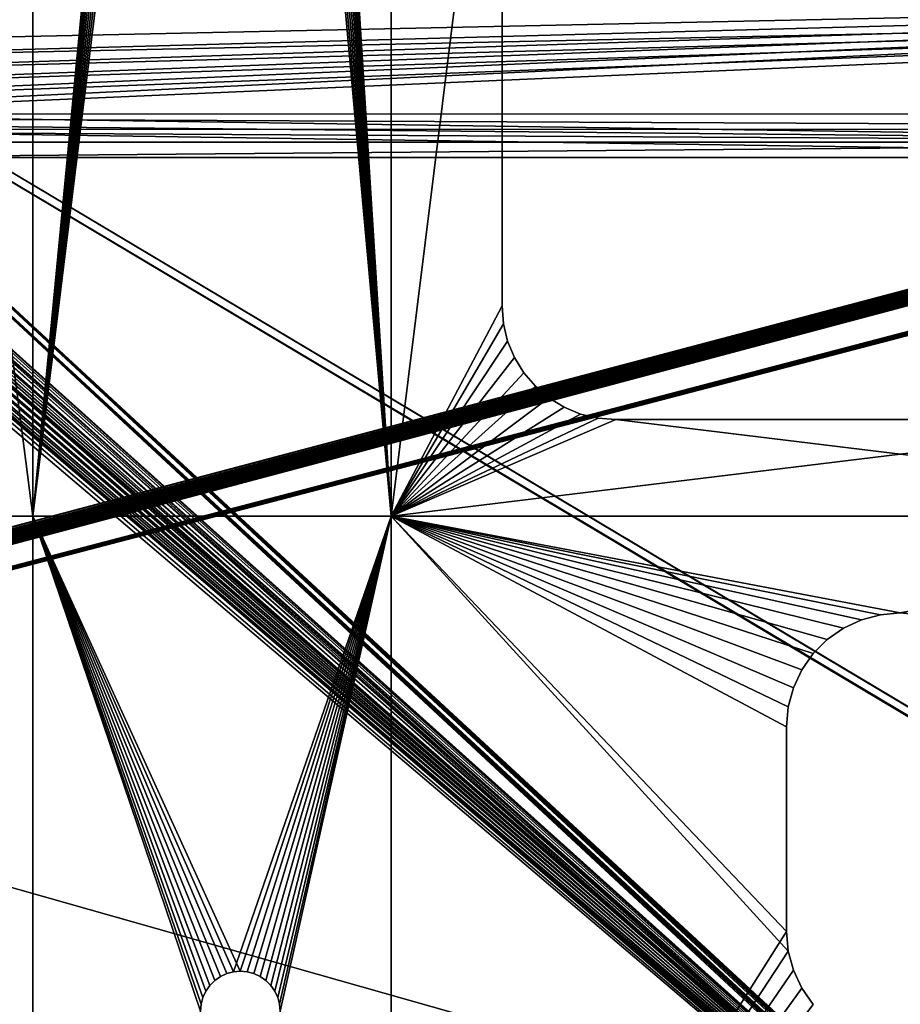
# Model space of a CAD drawing. Extents: x 4 to 899, y 7 to 454.
# Tile 59 of 256: x 227 to 266, y 46 to 89. Entities that reach past the tile are written whole.
import ezdxf

# ---------------------------------------------------------------- set-up
doc = ezdxf.new("R2010")
doc.units = 0

msp = doc.modelspace()

# ---------------------------------------------------------------- linework, layer by layer
for points in [[(6.475002, 9.661072, 439.718628), (897.474976, 453.190216, 162.570862), (6.475001, 453.190216, 162.570862)], [(897.474976, 9.661072, 439.718628), (897.474976, 453.190216, 162.570862), (6.475002, 9.661072, 439.718628)], [(5.474985, 7.859525, 434.948486), (415.661499, 116.39431, 367.128418), (5.474985, 260.570923, 277.036865)], [(5.474985, 260.565613, 277.028381), (415.786499, 116.616386, 366.977844), (5.474985, 7.854226, 434.940002)], [(217.224991, 67.008553, 0.897724), (217.224991, 149.983551, 0.897724), (227.846436, 67.008553, 0.897724)], [(227.846436, 67.008553, 0.897724), (217.224991, 149.983551, 0.897724), (227.846436, 149.983551, 0.897724)], [(227.846436, 67.008553, 1.697724), (227.846436, 149.983551, 1.697724), (217.224991, 149.983551, 1.697724)], [(227.846436, 67.008553, 1.697724), (217.224991, 149.983551, 1.697724), (217.224991, 67.008553, 1.697724)], [(227.846436, 149.983551, 0.897724), (235.32341, 144.660019, 0.897724), (227.846436, 67.008553, 0.897724)], [(235.452332, 144.383545, 1.697724), (227.846436, 149.983551, 1.697724), (227.846436, 67.008553, 1.697724)], [(238.483429, 144.383545, 0.897724), (243.592896, 149.983551, 0.897724), (243.592896, 67.008553, 0.897724)], [(243.592896, 149.983551, 1.697724), (238.691299, 144.954666, 1.697724), (243.592896, 67.008553, 1.697724)], [(243.592896, 67.008553, 0.897724), (243.592896, 149.983551, 0.897724), (248.46788, 106.25856, 0.897724)], [(243.592896, 67.008553, 1.697724), (248.46788, 106.25856, 1.697724), (243.592896, 149.983551, 1.697724)], [(227.846436, 67.008553, 0.897724), (235.32341, 144.660019, 0.897724), (235.452332, 144.383545, 0.897724)], [(243.592896, 67.008553, 1.697724), (238.612335, 144.660019, 1.697724), (238.483429, 144.383545, 1.697724)], [(243.592896, 67.008553, 1.697724), (238.691299, 144.954666, 1.697724), (238.612335, 144.660019, 1.697724)], [(227.846436, 67.008553, 0.897724), (235.452332, 144.383545, 0.897724), (235.627304, 144.133667, 0.897724)], [(235.452332, 144.383545, 1.697724), (227.846436, 67.008553, 1.697724), (235.627304, 144.133667, 1.697724)], [(243.592896, 67.008553, 0.897724), (238.308456, 144.133667, 0.897724), (238.483429, 144.383545, 0.897724)], [(238.483429, 144.383545, 1.697724), (238.308456, 144.133667, 1.697724), (243.592896, 67.008553, 1.697724)], [(235.627304, 144.133667, 0.897724), (235.843002, 143.917984, 0.897724), (227.846436, 67.008553, 0.897724)], [(235.627304, 144.133667, 1.697724), (227.846436, 67.008553, 1.697724), (235.843002, 143.917984, 1.697724)], [(235.843002, 143.917984, 0.897724), (236.09288, 143.743011, 0.897724), (227.846436, 67.008553, 0.897724)], [(227.846436, 67.008553, 1.697724), (236.09288, 143.743011, 1.697724), (235.843002, 143.917984, 1.697724)], [(227.846436, 67.008553, 0.897724), (236.09288, 143.743011, 0.897724), (236.369339, 143.61409, 0.897724)], [(227.846436, 67.008553, 1.697724), (236.369339, 143.61409, 1.697724), (236.09288, 143.743011, 1.697724)], [(243.592896, 67.008553, 0.897724), (237.566406, 143.61409, 0.897724), (237.84288, 143.743011, 0.897724)], [(237.84288, 143.743011, 1.697724), (237.566406, 143.61409, 1.697724), (243.592896, 67.008553, 1.697724)], [(237.84288, 143.743011, 0.897724), (238.092758, 143.917984, 0.897724), (243.592896, 67.008553, 0.897724)], [(243.592896, 67.008553, 1.697724), (238.092758, 143.917984, 1.697724), (237.84288, 143.743011, 1.697724)], [(243.592896, 67.008553, 0.897724), (238.092758, 143.917984, 0.897724), (238.308456, 144.133667, 0.897724)], [(243.592896, 67.008553, 1.697724), (238.308456, 144.133667, 1.697724), (238.092758, 143.917984, 1.697724)], [(227.846436, 67.008553, 0.897724), (236.369339, 143.61409, 0.897724), (236.664001, 143.535141, 0.897724)], [(236.664001, 143.535141, 1.697724), (236.369339, 143.61409, 1.697724), (227.846436, 67.008553, 1.697724)], [(243.592896, 67.008553, 0.897724), (227.846436, 67.008553, 0.897724), (236.664001, 143.535141, 0.897724)], [(243.592896, 67.008553, 1.697724), (237.271774, 143.535141, 1.697724), (227.846436, 67.008553, 1.697724)], [(227.846436, 67.008553, 1.697724), (237.271774, 143.535141, 1.697724), (236.96788, 143.50856, 1.697724)], [(227.846436, 67.008553, 1.697724), (236.96788, 143.50856, 1.697724), (236.664001, 143.535141, 1.697724)], [(243.592896, 67.008553, 0.897724), (236.664001, 143.535141, 0.897724), (236.96788, 143.50856, 0.897724)], [(236.96788, 143.50856, 0.897724), (237.271774, 143.535141, 0.897724), (243.592896, 67.008553, 0.897724)], [(243.592896, 67.008553, 0.897724), (237.271774, 143.535141, 0.897724), (237.566406, 143.61409, 0.897724)], [(243.592896, 67.008553, 1.697724), (237.566406, 143.61409, 1.697724), (237.271774, 143.535141, 1.697724)], [(5.474985, 7.854226, 434.940002), (415.786499, 116.616386, 366.977844), (415.743378, 116.579803, 367.000702)], [(5.474985, 7.854226, 434.940002), (415.743378, 116.579803, 367.000702), (5.490184, 7.706968, 435.032013)], [(415.743378, 116.579803, 367.000702), (5.535305, 7.564184, 435.121246), (5.490184, 7.706968, 435.032013)], [(415.743378, 116.579803, 367.000702), (5.608976, 7.430207, 435.204956), (5.535305, 7.564184, 435.121246)], [(5.708933, 7.30912, 435.280609), (5.608976, 7.430207, 435.204956), (415.743378, 116.579803, 367.000702)], [(415.743378, 116.579803, 367.000702), (5.832195, 7.204588, 435.345947), (5.708933, 7.30912, 435.280609)], [(415.743378, 116.579803, 367.000702), (5.974978, 7.119794, 435.398926), (5.832195, 7.204588, 435.345947)], [(6.13296, 7.05733, 435.437958), (5.974978, 7.119794, 435.398926), (415.743378, 116.579803, 367.000702)], [(415.743378, 116.579803, 367.000702), (6.301343, 7.019065, 435.461853), (6.13296, 7.05733, 435.437958)], [(415.743378, 116.579803, 367.000702), (6.475002, 7.006176, 435.46991), (6.301343, 7.019065, 435.461853)], [(415.708374, 116.537422, 367.027191), (6.475002, 7.006176, 435.46991), (415.743378, 116.579803, 367.000702)], [(415.708374, 116.537422, 367.027191), (415.682587, 116.490532, 367.056488), (6.475002, 7.006176, 435.46991)], [(6.475002, 7.006176, 435.46991), (415.682587, 116.490532, 367.056488), (415.666809, 116.440559, 367.087738)], [(5.474985, 7.859525, 434.948486), (415.666809, 116.342773, 367.160614), (415.661499, 116.39431, 367.128418)], [(5.490184, 7.712267, 435.040497), (415.666809, 116.342773, 367.160614), (5.474985, 7.859525, 434.948486)], [(5.490184, 7.712267, 435.040497), (5.535305, 7.569483, 435.12973), (415.666809, 116.342773, 367.160614)], [(415.666809, 116.342773, 367.160614), (5.535305, 7.569483, 435.12973), (5.608976, 7.435506, 435.21344)], [(415.666809, 116.342773, 367.160614), (5.608976, 7.435506, 435.21344), (5.708933, 7.31442, 435.289093)], [(5.708933, 7.31442, 435.289093), (5.832195, 7.209887, 435.354431), (415.666809, 116.342773, 367.160614)], [(415.666809, 116.342773, 367.160614), (5.832195, 7.209887, 435.354431), (5.974978, 7.125093, 435.40741)], [(415.666809, 116.342773, 367.160614), (5.974978, 7.125093, 435.40741), (6.13296, 7.062629, 435.446442)], [(6.301343, 7.024365, 435.470337), (415.666809, 116.342773, 367.160614), (6.13296, 7.062629, 435.446442)], [(6.301343, 7.024365, 435.470337), (415.682587, 116.292793, 367.191864), (415.666809, 116.342773, 367.160614)], [(6.475002, 7.011475, 435.478394), (415.682587, 116.292793, 367.191864), (6.301343, 7.024365, 435.470337)], [(6.475002, 7.006176, 435.46991), (415.666809, 116.440559, 367.087738), (415.661499, 116.389015, 367.119934)], [(415.661499, 116.389015, 367.119934), (415.666809, 116.337479, 367.15213), (6.475002, 7.006176, 435.46991)], [(6.475002, 7.006176, 435.46991), (415.666809, 116.337479, 367.15213), (415.682587, 116.287498, 367.18338)], [(6.475002, 7.011475, 435.478394), (415.708374, 116.245903, 367.221161), (415.682587, 116.292793, 367.191864)], [(6.475002, 7.006176, 435.46991), (415.682587, 116.287498, 367.18338), (415.708374, 116.240608, 367.212677)], [(415.743378, 116.203529, 367.24762), (415.708374, 116.245903, 367.221161), (6.475002, 7.011475, 435.478394)], [(415.708374, 116.240608, 367.212677), (415.743378, 116.198227, 367.239136), (6.475002, 7.006176, 435.46991)], [(6.475002, 7.011475, 435.478394), (415.786499, 116.166939, 367.270508), (415.743378, 116.203529, 367.24762)], [(6.475002, 7.006176, 435.46991), (415.743378, 116.198227, 367.239136), (415.786499, 116.161636, 367.262024)], [(6.475002, 7.011475, 435.478394), (415.836487, 116.137268, 367.289032), (415.786499, 116.166939, 367.270508)], [(6.475002, 7.006176, 435.46991), (415.786499, 116.161636, 367.262024), (417.682587, 114.845818, 368.084229)], [(417.743378, 114.761841, 368.148499), (415.836487, 116.137268, 367.289032), (6.475002, 7.011475, 435.478394)], [(417.682587, 114.845818, 368.084229), (417.708374, 114.798927, 368.113525), (6.475002, 7.006176, 435.46991)], [(6.475002, 7.006176, 435.46991), (417.708374, 114.798927, 368.113525), (417.743378, 114.756538, 368.140015)], [(417.786499, 114.725258, 368.171356), (417.743378, 114.761841, 368.148499), (6.475002, 7.011475, 435.478394)], [(6.475002, 7.006176, 435.46991), (417.743378, 114.756538, 368.140015), (423.928986, 7.006176, 435.46991)], [(6.475002, 7.011475, 435.478394), (417.836487, 114.695587, 368.189911), (417.786499, 114.725258, 368.171356)], [(6.475002, 7.011475, 435.478394), (417.891785, 114.673714, 368.203552), (417.836487, 114.695587, 368.189911)], [(418.131195, 114.673714, 368.203552), (6.475002, 7.011475, 435.478394), (423.928986, 7.011475, 435.478394)], [(418.131195, 114.673714, 368.203552), (418.072266, 114.660332, 368.211914), (6.475002, 7.011475, 435.478394)], [(417.950714, 114.660332, 368.211914), (417.891785, 114.673714, 368.203552), (6.475002, 7.011475, 435.478394)], [(6.475002, 7.011475, 435.478394), (418.072266, 114.660332, 368.211914), (418.011505, 114.655815, 368.214752)], [(6.475002, 7.011475, 435.478394), (418.011505, 114.655815, 368.214752), (417.950714, 114.660332, 368.211914)], [(6.475002, 7.011475, 435.478394), (5.474985, 113.546455, 368.907959), (380.81134, 7.011475, 435.478394)], [(5.474985, 113.546455, 368.907959), (380.81134, 113.546455, 368.907959), (380.81134, 7.011475, 435.478394)], [(243.592896, 67.008553, 0.897724), (248.46788, 106.25856, 0.897724), (248.46788, 76.258553, 0.897724)], [(243.592896, 67.008553, 1.697724), (248.46788, 76.258553, 1.697724), (248.46788, 106.25856, 1.697724)], [(248.46788, 106.25856, 1.697724), (248.46788, 76.258553, 1.697724), (248.46788, 106.25856, 0.897724)], [(248.46788, 106.25856, 0.897724), (248.46788, 76.258553, 1.697724), (248.46788, 76.258553, 0.897724)], [(208.974991, 92.851379, 341.779633), (283.153595, 23.809301, 384.921936), (283.224976, 23.851696, 384.895447)], [(283.224976, 23.851696, 384.895447), (283.303986, 23.882933, 384.875916), (208.974991, 92.851379, 341.779633)], [(208.974991, 92.851379, 341.779633), (283.303986, 23.882933, 384.875916), (283.388153, 23.902063, 384.863953)], [(208.974991, 92.851379, 341.779633), (283.388153, 23.902063, 384.863953), (283.474976, 23.908504, 384.859955)], [(208.974991, 92.851379, 341.779633), (216.315567, 83.883163, 347.383606), (283.153595, 23.809301, 384.921936)], [(283.474976, 23.908504, 384.859955), (324.474976, 23.908504, 384.859955), (208.974991, 92.851379, 341.779633)], [(208.974991, 92.851379, 341.779633), (324.474976, 23.908504, 384.859955), (324.561829, 23.902063, 384.863953)], [(208.974991, 92.851379, 341.779633), (324.561829, 23.902063, 384.863953), (694.974976, 92.851379, 341.779633)], [(283.388153, 23.478128, 384.185516), (283.303986, 23.458998, 384.197479), (208.974991, 92.427452, 341.101196)], [(694.974976, 92.427452, 341.101196), (324.724976, 23.427761, 384.21698), (208.974991, 92.427452, 341.101196)], [(208.974991, 92.427452, 341.101196), (324.724976, 23.427761, 384.21698), (324.645996, 23.458998, 384.197479)], [(208.974991, 92.427452, 341.101196), (324.645996, 23.458998, 384.197479), (324.561829, 23.478128, 384.185516)], [(324.561829, 23.478128, 384.185516), (324.474976, 23.48457, 384.181488), (208.974991, 92.427452, 341.101196)], [(208.974991, 92.427452, 341.101196), (324.474976, 23.48457, 384.181488), (283.474976, 23.48457, 384.181488)], [(208.974991, 92.427452, 341.101196), (283.474976, 23.48457, 384.181488), (283.388153, 23.478128, 384.185516)], [(283.303986, 23.458998, 384.197479), (283.224976, 23.427761, 384.21698), (208.974991, 92.427452, 341.101196)], [(208.974991, 92.427452, 341.101196), (283.224976, 23.427761, 384.21698), (283.153595, 23.385366, 384.243469)], [(208.974991, 92.427452, 341.101196), (283.153595, 23.385366, 384.243469), (216.315567, 83.459236, 346.70517)], [(208.974991, 87.70089, 330.140381), (208.974991, 90.191505, 334.12619), (324.974976, 90.191505, 334.12619)], [(324.974976, 90.191505, 334.12619), (209.073486, 87.037704, 329.079071), (208.974991, 87.70089, 330.140381)], [(324.974976, 90.191505, 334.12619), (209.366531, 86.390854, 328.043915), (209.073486, 87.037704, 329.079071)], [(209.846924, 85.77626, 327.060333), (209.366531, 86.390854, 328.043915), (324.974976, 90.191505, 334.12619)], [(210.502853, 85.209061, 326.152618), (209.846924, 85.77626, 327.060333), (324.974976, 90.191505, 334.12619)], [(210.502853, 85.209061, 326.152618), (324.974976, 90.191505, 334.12619), (211.31813, 84.703209, 325.343109)], [(324.974976, 90.191505, 334.12619), (324.974976, 84.680351, 325.306488), (211.31813, 84.703209, 325.343109)], [(324.974976, 89.513069, 334.55014), (208.974991, 89.513069, 334.55014), (208.974991, 87.022446, 330.564301)], [(208.974991, 87.022446, 330.564301), (209.073486, 86.359261, 329.502991), (324.974976, 89.513069, 334.55014)], [(324.974976, 89.513069, 334.55014), (209.073486, 86.359261, 329.502991), (209.366531, 85.712418, 328.467804)], [(324.974976, 89.513069, 334.55014), (209.366531, 85.712418, 328.467804), (209.846924, 85.097824, 327.484283)], [(210.502853, 84.530617, 326.576569), (324.974976, 89.513069, 334.55014), (209.846924, 85.097824, 327.484283)], [(324.974976, 84.001907, 325.730438), (324.974976, 89.513069, 334.55014), (210.502853, 84.530617, 326.576569)], [(210.502853, 84.530617, 326.576569), (211.31813, 84.024773, 325.767029), (324.974976, 84.001907, 325.730438)], [(211.31813, 84.703209, 325.343109), (324.974976, 84.680351, 325.306488), (295.974976, 83.461533, 323.355988)], [(211.31813, 84.703209, 325.343109), (295.974976, 83.461533, 323.355988), (212.272705, 84.271179, 324.651672)], [(324.974976, 84.001907, 325.730438), (211.31813, 84.024773, 325.767029), (295.974976, 82.783096, 323.779938)], [(211.31813, 84.024773, 325.767029), (216.974991, 82.783096, 323.779938), (295.974976, 82.783096, 323.779938)], [(212.272705, 84.271179, 324.651672), (295.974976, 83.461533, 323.355988), (213.343063, 83.923592, 324.095459)], [(216.974991, 83.461533, 323.355988), (213.343063, 83.923592, 324.095459), (295.974976, 83.461533, 323.355988)], [(283.153595, 23.809301, 384.921936), (216.315567, 83.883163, 347.383606), (216.49054, 83.671265, 347.516022)], [(283.153595, 23.809301, 384.921936), (216.49054, 83.671265, 347.516022), (216.619446, 83.436806, 347.662537)], [(216.315567, 83.459236, 346.70517), (283.153595, 23.385366, 384.243469), (216.49054, 83.24733, 346.837585)], [(283.153595, 23.385366, 384.243469), (216.619446, 83.012871, 346.98407), (216.49054, 83.24733, 346.837585)], [(216.619446, 83.436806, 347.662537), (216.69841, 83.186928, 347.818665), (283.153595, 23.809301, 384.921936)], [(283.153595, 23.809301, 384.921936), (216.69841, 83.186928, 347.818665), (216.724991, 82.929214, 347.979675)], [(216.974991, 83.461533, 323.355988), (295.974976, 83.461533, 323.355988), (216.974991, 82.783096, 323.779938)], [(216.974991, 82.783096, 323.779938), (295.974976, 83.461533, 323.355988), (295.974976, 82.783096, 323.779938)], [(283.153595, 23.385366, 384.243469), (216.69841, 82.762993, 347.140228), (216.619446, 83.012871, 346.98407)], [(283.153595, 23.809301, 384.921936), (216.724991, 82.929214, 347.979675), (216.69841, 82.671516, 348.140747)], [(216.724991, 82.50528, 347.30127), (216.69841, 82.762993, 347.140228), (283.153595, 23.385366, 384.243469)], [(283.153595, 23.809301, 384.921936), (216.619446, 82.421631, 348.296875), (216.49054, 82.18718, 348.44339)], [(216.69841, 82.671516, 348.140747), (216.619446, 82.421631, 348.296875), (283.153595, 23.809301, 384.921936)], [(283.153595, 23.385366, 384.243469), (216.619446, 81.997696, 347.618439), (216.69841, 82.247574, 347.46228)], [(283.153595, 23.385366, 384.243469), (216.69841, 82.247574, 347.46228), (216.724991, 82.50528, 347.30127)], [(216.099869, 81.792343, 348.690094), (283.041962, 23.696493, 384.992401), (216.315567, 81.975266, 348.575806)], [(283.153595, 23.809301, 384.921936), (216.49054, 82.18718, 348.44339), (216.315567, 81.975266, 348.575806)], [(216.315567, 81.975266, 348.575806), (283.041962, 23.696493, 384.992401), (283.091949, 23.757038, 384.954559)], [(216.315567, 81.975266, 348.575806), (283.091949, 23.757038, 384.954559), (283.153595, 23.809301, 384.921936)], [(216.49054, 81.763245, 347.764923), (216.619446, 81.997696, 347.618439), (283.153595, 23.385366, 384.243469)], [(283.005157, 23.629505, 385.034271), (214.974991, 81.445137, 348.907043), (208.974991, 22.212408, 385.919769)], [(283.041962, 23.696493, 384.992401), (215.278885, 81.467682, 348.892944), (214.974991, 81.445137, 348.907043)], [(283.005157, 23.629505, 385.034271), (283.041962, 23.696493, 384.992401), (214.974991, 81.445137, 348.907043)], [(283.041962, 23.696493, 384.992401), (215.573517, 81.534637, 348.851135), (215.278885, 81.467682, 348.892944)], [(215.849976, 81.643967, 348.782806), (215.573517, 81.534637, 348.851135), (283.041962, 23.696493, 384.992401)], [(216.099869, 81.792343, 348.690094), (215.849976, 81.643967, 348.782806), (283.041962, 23.696493, 384.992401)], [(216.099869, 81.368408, 348.011658), (216.315567, 81.551331, 347.897339), (283.153595, 23.385366, 384.243469)], [(283.153595, 23.385366, 384.243469), (216.315567, 81.551331, 347.897339), (216.49054, 81.763245, 347.764923)], [(208.974991, 21.788473, 385.241333), (214.974991, 81.021202, 348.228638), (283.005157, 23.20557, 384.355835)], [(214.974991, 81.021202, 348.228638), (215.278885, 81.043747, 348.214539), (283.005157, 23.20557, 384.355835)], [(283.005157, 23.20557, 384.355835), (215.278885, 81.043747, 348.214539), (215.573517, 81.110703, 348.172699)], [(283.153595, 23.385366, 384.243469), (215.573517, 81.110703, 348.172699), (215.849976, 81.220032, 348.10437)], [(283.005157, 23.20557, 384.355835), (215.573517, 81.110703, 348.172699), (283.041962, 23.272558, 384.313965)], [(283.041962, 23.272558, 384.313965), (215.573517, 81.110703, 348.172699), (283.091949, 23.333103, 384.276154)], [(283.091949, 23.333103, 384.276154), (215.573517, 81.110703, 348.172699), (283.153595, 23.385366, 384.243469)], [(283.153595, 23.385366, 384.243469), (215.849976, 81.220032, 348.10437), (216.099869, 81.368408, 348.011658)], [(248.529434, 75.476379, 0.897724), (243.592896, 67.008553, 0.897724), (248.46788, 76.258553, 0.897724)], [(248.529434, 75.476379, 1.697724), (248.46788, 76.258553, 1.697724), (243.592896, 67.008553, 1.697724)], [(248.46788, 76.258553, 0.897724), (248.46788, 76.258553, 1.697724), (248.529434, 75.476379, 0.897724)], [(248.529434, 75.476379, 0.897724), (248.46788, 76.258553, 1.697724), (248.529434, 75.476379, 1.697724)], [(248.529434, 75.476379, 0.897724), (248.712601, 74.71347, 0.897724), (243.592896, 67.008553, 0.897724)], [(243.592896, 67.008553, 1.697724), (248.712601, 74.71347, 1.697724), (248.529434, 75.476379, 1.697724)], [(248.529434, 75.476379, 0.897724), (248.529434, 75.476379, 1.697724), (248.712601, 74.71347, 0.897724)], [(248.712601, 74.71347, 0.897724), (248.529434, 75.476379, 1.697724), (248.712601, 74.71347, 1.697724)], [(248.712601, 74.71347, 0.897724), (249.012848, 73.988602, 0.897724), (243.592896, 67.008553, 0.897724)], [(243.592896, 67.008553, 1.697724), (249.012848, 73.988602, 1.697724), (248.712601, 74.71347, 1.697724)], [(248.712601, 74.71347, 0.897724), (248.712601, 74.71347, 1.697724), (249.012848, 73.988602, 0.897724)], [(249.012848, 73.988602, 0.897724), (248.712601, 74.71347, 1.697724), (249.012848, 73.988602, 1.697724)], [(243.592896, 67.008553, 0.897724), (249.012848, 73.988602, 0.897724), (249.422806, 73.319633, 0.897724)], [(249.422806, 73.319633, 1.697724), (249.012848, 73.988602, 1.697724), (243.592896, 67.008553, 1.697724)], [(249.012848, 73.988602, 0.897724), (249.012848, 73.988602, 1.697724), (249.422806, 73.319633, 0.897724)], [(249.422806, 73.319633, 0.897724), (249.012848, 73.988602, 1.697724), (249.422806, 73.319633, 1.697724)], [(243.592896, 67.008553, 0.897724), (249.422806, 73.319633, 0.897724), (249.932343, 72.723022, 0.897724)], [(243.592896, 67.008553, 1.697724), (249.932343, 72.723022, 1.697724), (249.422806, 73.319633, 1.697724)], [(249.422806, 73.319633, 0.897724), (249.422806, 73.319633, 1.697724), (249.932343, 72.723022, 0.897724)], [(249.932343, 72.723022, 0.897724), (249.422806, 73.319633, 1.697724), (249.932343, 72.723022, 1.697724)], [(249.932343, 72.723022, 0.897724), (250.528961, 72.21347, 0.897724), (243.592896, 67.008553, 0.897724)], [(243.592896, 67.008553, 1.697724), (250.528961, 72.21347, 1.697724), (249.932343, 72.723022, 1.697724)], [(249.932343, 72.723022, 0.897724), (249.932343, 72.723022, 1.697724), (250.528961, 72.21347, 0.897724)], [(250.528961, 72.21347, 0.897724), (249.932343, 72.723022, 1.697724), (250.528961, 72.21347, 1.697724)], [(243.592896, 67.008553, 0.897724), (250.528961, 72.21347, 0.897724), (251.197937, 71.80352, 0.897724)], [(251.197937, 71.80352, 1.697724), (250.528961, 72.21347, 1.697724), (243.592896, 67.008553, 1.697724)], [(250.528961, 72.21347, 0.897724), (250.528961, 72.21347, 1.697724), (251.197937, 71.80352, 0.897724)], [(251.197937, 71.80352, 0.897724), (250.528961, 72.21347, 1.697724), (251.197937, 71.80352, 1.697724)], [(243.592896, 67.008553, 0.897724), (251.197937, 71.80352, 0.897724), (251.922806, 71.503273, 0.897724)], [(243.592896, 67.008553, 1.697724), (251.922806, 71.503273, 1.697724), (251.197937, 71.80352, 1.697724)], [(251.922806, 71.503273, 0.897724), (252.685715, 71.320114, 0.897724), (243.592896, 67.008553, 0.897724)], [(243.592896, 67.008553, 1.697724), (252.685715, 71.320114, 1.697724), (251.922806, 71.503273, 1.697724)], [(251.197937, 71.80352, 0.897724), (251.197937, 71.80352, 1.697724), (251.922806, 71.503273, 0.897724)], [(251.922806, 71.503273, 0.897724), (251.197937, 71.80352, 1.697724), (251.922806, 71.503273, 1.697724)], [(251.922806, 71.503273, 0.897724), (251.922806, 71.503273, 1.697724), (252.685715, 71.320114, 0.897724)], [(252.685715, 71.320114, 0.897724), (251.922806, 71.503273, 1.697724), (252.685715, 71.320114, 1.697724)], [(243.592896, 67.008553, 0.897724), (252.685715, 71.320114, 0.897724), (253.46788, 71.258553, 0.897724)], [(253.46788, 71.258553, 1.697724), (252.685715, 71.320114, 1.697724), (243.592896, 67.008553, 1.697724)], [(243.592896, 67.008553, 0.897724), (253.46788, 71.258553, 0.897724), (288.342865, 67.008553, 0.897724)], [(253.46788, 71.258553, 1.697724), (243.592896, 67.008553, 1.697724), (278.467865, 71.258553, 1.697724)], [(278.467865, 71.258553, 1.697724), (243.592896, 67.008553, 1.697724), (288.342865, 67.008553, 1.697724)], [(252.685715, 71.320114, 0.897724), (252.685715, 71.320114, 1.697724), (253.46788, 71.258553, 0.897724)], [(253.46788, 71.258553, 0.897724), (252.685715, 71.320114, 1.697724), (253.46788, 71.258553, 1.697724)], [(288.342865, 67.008553, 0.897724), (253.46788, 71.258553, 0.897724), (278.467865, 71.258553, 0.897724)], [(253.46788, 71.258553, 1.697724), (278.467865, 71.258553, 1.697724), (253.46788, 71.258553, 0.897724)], [(253.46788, 71.258553, 0.897724), (278.467865, 71.258553, 1.697724), (278.467865, 71.258553, 0.897724)], [(217.224991, 21.258554, 0.897724), (217.224991, 67.008553, 0.897724), (227.846436, 21.258554, 0.897724)], [(227.846436, 21.258554, 0.897724), (217.224991, 67.008553, 0.897724), (227.846436, 67.008553, 0.897724)], [(227.846436, 21.258554, 1.697724), (227.846436, 67.008553, 1.697724), (217.224991, 67.008553, 1.697724)], [(217.224991, 67.008553, 1.697724), (217.224991, 21.258554, 1.697724), (227.846436, 21.258554, 1.697724)], [(235.32341, 45.85709, 0.897724), (235.244461, 45.562439, 0.897724), (227.846436, 67.008553, 0.897724)], [(227.846436, 67.008553, 0.897724), (235.244461, 45.562439, 0.897724), (235.21788, 45.258556, 0.897724)], [(227.846436, 67.008553, 0.897724), (235.21788, 45.258556, 0.897724), (227.846436, 21.258554, 0.897724)], [(235.843002, 46.599133, 0.897724), (235.627304, 46.38343, 0.897724), (227.846436, 67.008553, 0.897724)], [(227.846436, 67.008553, 0.897724), (235.627304, 46.38343, 0.897724), (235.452332, 46.133553, 0.897724)], [(227.846436, 67.008553, 0.897724), (235.452332, 46.133553, 0.897724), (235.32341, 45.85709, 0.897724)], [(236.96788, 47.008553, 0.897724), (236.664001, 46.981968, 0.897724), (227.846436, 67.008553, 0.897724)], [(236.664001, 46.981968, 0.897724), (236.369339, 46.903015, 0.897724), (227.846436, 67.008553, 0.897724)], [(227.846436, 67.008553, 0.897724), (236.369339, 46.903015, 0.897724), (236.09288, 46.774101, 0.897724)], [(227.846436, 67.008553, 0.897724), (236.09288, 46.774101, 0.897724), (235.843002, 46.599133, 0.897724)], [(236.96788, 47.008553, 0.897724), (227.846436, 67.008553, 0.897724), (243.592896, 67.008553, 0.897724)], [(235.32341, 45.85709, 1.697724), (235.452332, 46.133553, 1.697724), (227.846436, 67.008553, 1.697724)], [(227.846436, 21.258554, 1.697724), (235.21788, 45.258556, 1.697724), (227.846436, 67.008553, 1.697724)], [(227.846436, 67.008553, 1.697724), (235.21788, 45.258556, 1.697724), (235.244461, 45.562439, 1.697724)], [(227.846436, 67.008553, 1.697724), (235.244461, 45.562439, 1.697724), (235.32341, 45.85709, 1.697724)], [(235.452332, 46.133553, 1.697724), (235.627304, 46.38343, 1.697724), (227.846436, 67.008553, 1.697724)], [(227.846436, 67.008553, 1.697724), (235.627304, 46.38343, 1.697724), (235.843002, 46.599133, 1.697724)], [(227.846436, 67.008553, 1.697724), (235.843002, 46.599133, 1.697724), (236.09288, 46.774101, 1.697724)], [(236.09288, 46.774101, 1.697724), (236.369339, 46.903015, 1.697724), (227.846436, 67.008553, 1.697724)], [(227.846436, 67.008553, 1.697724), (236.369339, 46.903015, 1.697724), (236.664001, 46.981968, 1.697724)], [(227.846436, 67.008553, 1.697724), (236.664001, 46.981968, 1.697724), (243.592896, 67.008553, 1.697724)], [(243.592896, 67.008553, 1.697724), (236.664001, 46.981968, 1.697724), (236.96788, 47.008553, 1.697724)], [(243.592896, 67.008553, 0.897724), (237.271774, 46.981968, 0.897724), (236.96788, 47.008553, 0.897724)], [(243.592896, 67.008553, 1.697724), (236.96788, 47.008553, 1.697724), (237.271774, 46.981968, 1.697724)], [(243.592896, 67.008553, 0.897724), (237.566406, 46.903015, 0.897724), (237.271774, 46.981968, 0.897724)], [(237.271774, 46.981968, 1.697724), (237.566406, 46.903015, 1.697724), (243.592896, 67.008553, 1.697724)], [(237.84288, 46.774101, 0.897724), (237.566406, 46.903015, 0.897724), (243.592896, 67.008553, 0.897724)], [(243.592896, 67.008553, 1.697724), (237.566406, 46.903015, 1.697724), (237.84288, 46.774101, 1.697724)], [(243.592896, 67.008553, 0.897724), (238.092758, 46.599133, 0.897724), (237.84288, 46.774101, 0.897724)], [(243.592896, 67.008553, 1.697724), (237.84288, 46.774101, 1.697724), (238.092758, 46.599133, 1.697724)], [(243.592896, 67.008553, 0.897724), (238.308456, 46.38343, 0.897724), (238.092758, 46.599133, 0.897724)], [(238.092758, 46.599133, 1.697724), (238.308456, 46.38343, 1.697724), (243.592896, 67.008553, 1.697724)], [(238.483429, 46.133553, 0.897724), (238.308456, 46.38343, 0.897724), (243.592896, 67.008553, 0.897724)], [(243.592896, 67.008553, 1.697724), (238.308456, 46.38343, 1.697724), (238.483429, 46.133553, 1.697724)], [(238.612335, 45.85709, 0.897724), (238.483429, 46.133553, 0.897724), (243.592896, 67.008553, 0.897724)], [(243.592896, 67.008553, 1.697724), (238.483429, 46.133553, 1.697724), (238.612335, 45.85709, 1.697724)], [(243.592896, 67.008553, 0.897724), (238.691299, 45.562439, 0.897724), (238.612335, 45.85709, 0.897724)], [(238.612335, 45.85709, 1.697724), (238.691299, 45.562439, 1.697724), (243.592896, 67.008553, 1.697724)], [(243.592896, 67.008553, 0.897724), (238.71788, 45.258556, 0.897724), (238.691299, 45.562439, 0.897724)], [(243.592896, 67.008553, 1.697724), (238.691299, 45.562439, 1.697724), (238.71788, 45.258556, 1.697724)], [(243.592896, 21.258554, 0.897724), (238.71788, 45.258556, 0.897724), (243.592896, 67.008553, 0.897724)], [(243.592896, 67.008553, 1.697724), (238.71788, 45.258556, 1.697724), (243.592896, 21.258554, 1.697724)], [(262.137665, 60.972492, 0.897724), (261.637756, 60.258553, 0.897724), (243.592896, 67.008553, 0.897724)], [(243.592896, 67.008553, 0.897724), (261.637756, 60.258553, 0.897724), (261.269409, 59.468655, 0.897724)], [(243.592896, 67.008553, 0.897724), (261.269409, 59.468655, 0.897724), (261.043854, 58.626793, 0.897724)], [(261.043854, 58.626793, 0.897724), (260.967896, 57.758556, 0.897724), (243.592896, 67.008553, 0.897724)], [(243.592896, 67.008553, 0.897724), (260.967896, 57.758556, 0.897724), (260.967896, 48.758553, 0.897724)], [(243.592896, 67.008553, 0.897724), (260.967896, 48.758553, 0.897724), (243.592896, 21.258554, 0.897724)], [(264.257782, 62.45702, 0.897724), (263.467865, 62.08868, 0.897724), (243.592896, 67.008553, 0.897724)], [(243.592896, 67.008553, 0.897724), (263.467865, 62.08868, 0.897724), (262.753937, 61.588776, 0.897724)], [(243.592896, 67.008553, 0.897724), (262.753937, 61.588776, 0.897724), (262.137665, 60.972492, 0.897724)], [(288.342865, 67.008553, 0.897724), (265.967865, 62.758556, 0.897724), (243.592896, 67.008553, 0.897724)], [(243.592896, 67.008553, 0.897724), (265.967865, 62.758556, 0.897724), (265.09964, 62.68259, 0.897724)], [(243.592896, 67.008553, 0.897724), (265.09964, 62.68259, 0.897724), (264.257782, 62.45702, 0.897724)], [(243.592896, 67.008553, 1.697724), (265.967865, 62.758556, 1.697724), (288.342865, 67.008553, 1.697724)], [(260.967896, 57.758556, 1.697724), (261.043854, 58.626793, 1.697724), (243.592896, 67.008553, 1.697724)], [(243.592896, 67.008553, 1.697724), (261.043854, 58.626793, 1.697724), (261.269409, 59.468655, 1.697724)], [(243.592896, 67.008553, 1.697724), (261.269409, 59.468655, 1.697724), (261.637756, 60.258553, 1.697724)], [(243.592896, 21.258554, 1.697724), (261.043854, 47.890312, 1.697724), (243.592896, 67.008553, 1.697724)], [(243.592896, 67.008553, 1.697724), (261.043854, 47.890312, 1.697724), (260.967896, 48.758553, 1.697724)], [(243.592896, 67.008553, 1.697724), (260.967896, 48.758553, 1.697724), (260.967896, 57.758556, 1.697724)], [(261.637756, 60.258553, 1.697724), (262.137665, 60.972492, 1.697724), (243.592896, 67.008553, 1.697724)], [(243.592896, 67.008553, 1.697724), (262.137665, 60.972492, 1.697724), (262.753937, 61.588776, 1.697724)], [(243.592896, 67.008553, 1.697724), (262.753937, 61.588776, 1.697724), (263.467865, 62.08868, 1.697724)], [(263.467865, 62.08868, 1.697724), (264.257782, 62.45702, 1.697724), (243.592896, 67.008553, 1.697724)], [(243.592896, 67.008553, 1.697724), (264.257782, 62.45702, 1.697724), (265.09964, 62.68259, 1.697724)], [(243.592896, 67.008553, 1.697724), (265.09964, 62.68259, 1.697724), (265.967865, 62.758556, 1.697724)], [(288.342865, 67.008553, 0.897724), (266.836121, 62.68259, 0.897724), (265.967865, 62.758556, 0.897724)], [(288.342865, 67.008553, 1.697724), (265.967865, 62.758556, 1.697724), (266.836121, 62.68259, 1.697724)], [(264.257782, 62.45702, 0.897724), (264.257782, 62.45702, 1.697724), (263.467865, 62.08868, 0.897724)], [(263.467865, 62.08868, 0.897724), (264.257782, 62.45702, 1.697724), (263.467865, 62.08868, 1.697724)], [(265.09964, 62.68259, 0.897724), (265.09964, 62.68259, 1.697724), (264.257782, 62.45702, 0.897724)], [(264.257782, 62.45702, 0.897724), (265.09964, 62.68259, 1.697724), (264.257782, 62.45702, 1.697724)], [(265.967865, 62.758556, 0.897724), (265.967865, 62.758556, 1.697724), (265.09964, 62.68259, 0.897724)], [(265.09964, 62.68259, 0.897724), (265.967865, 62.758556, 1.697724), (265.09964, 62.68259, 1.697724)], [(266.836121, 62.68259, 0.897724), (266.836121, 62.68259, 1.697724), (265.967865, 62.758556, 0.897724)], [(265.967865, 62.758556, 0.897724), (266.836121, 62.68259, 1.697724), (265.967865, 62.758556, 1.697724)], [(263.467865, 62.08868, 0.897724), (263.467865, 62.08868, 1.697724), (262.753937, 61.588776, 0.897724)], [(262.753937, 61.588776, 0.897724), (263.467865, 62.08868, 1.697724), (262.753937, 61.588776, 1.697724)], [(262.753937, 61.588776, 0.897724), (262.753937, 61.588776, 1.697724), (262.137665, 60.972492, 0.897724)], [(262.137665, 60.972492, 0.897724), (262.753937, 61.588776, 1.697724), (262.137665, 60.972492, 1.697724)], [(262.137665, 60.972492, 0.897724), (262.137665, 60.972492, 1.697724), (261.637756, 60.258553, 0.897724)], [(261.637756, 60.258553, 0.897724), (262.137665, 60.972492, 1.697724), (261.637756, 60.258553, 1.697724)], [(261.637756, 60.258553, 0.897724), (261.637756, 60.258553, 1.697724), (261.269409, 59.468655, 0.897724)], [(261.269409, 59.468655, 0.897724), (261.637756, 60.258553, 1.697724), (261.269409, 59.468655, 1.697724)], [(261.269409, 59.468655, 0.897724), (261.269409, 59.468655, 1.697724), (261.043854, 58.626793, 0.897724)], [(261.043854, 58.626793, 0.897724), (261.269409, 59.468655, 1.697724), (261.043854, 58.626793, 1.697724)], [(261.043854, 58.626793, 0.897724), (261.043854, 58.626793, 1.697724), (260.967896, 57.758556, 0.897724)], [(260.967896, 57.758556, 0.897724), (261.043854, 58.626793, 1.697724), (260.967896, 57.758556, 1.697724)], [(260.967896, 57.758556, 1.697724), (260.967896, 48.758553, 1.697724), (260.967896, 57.758556, 0.897724)], [(260.967896, 57.758556, 0.897724), (260.967896, 48.758553, 1.697724), (260.967896, 48.758553, 0.897724)], [(243.592896, 21.258554, 0.897724), (260.967896, 48.758553, 0.897724), (261.043854, 47.890312, 0.897724)], [(260.967896, 48.758553, 0.897724), (260.967896, 48.758553, 1.697724), (261.043854, 47.890312, 0.897724)], [(261.043854, 47.890312, 0.897724), (260.967896, 48.758553, 1.697724), (261.043854, 47.890312, 1.697724)], [(243.592896, 21.258554, 0.897724), (261.043854, 47.890312, 0.897724), (261.269409, 47.048454, 0.897724)], [(243.592896, 21.258554, 1.697724), (261.269409, 47.048454, 1.697724), (261.043854, 47.890312, 1.697724)], [(261.043854, 47.890312, 0.897724), (261.043854, 47.890312, 1.697724), (261.269409, 47.048454, 0.897724)], [(261.269409, 47.048454, 0.897724), (261.043854, 47.890312, 1.697724), (261.269409, 47.048454, 1.697724)], [(236.09288, 46.774101, 0.897724), (236.09288, 46.774101, 1.697724), (235.843002, 46.599133, 0.897724)], [(235.843002, 46.599133, 0.897724), (236.09288, 46.774101, 1.697724), (235.843002, 46.599133, 1.697724)], [(236.369339, 46.903015, 0.897724), (236.369339, 46.903015, 1.697724), (236.09288, 46.774101, 0.897724)], [(236.09288, 46.774101, 0.897724), (236.369339, 46.903015, 1.697724), (236.09288, 46.774101, 1.697724)], [(236.664001, 46.981968, 0.897724), (236.664001, 46.981968, 1.697724), (236.369339, 46.903015, 0.897724)], [(236.369339, 46.903015, 0.897724), (236.664001, 46.981968, 1.697724), (236.369339, 46.903015, 1.697724)], [(236.96788, 47.008553, 0.897724), (236.96788, 47.008553, 1.697724), (236.664001, 46.981968, 0.897724)], [(236.664001, 46.981968, 0.897724), (236.96788, 47.008553, 1.697724), (236.664001, 46.981968, 1.697724)], [(237.271774, 46.981968, 0.897724), (237.271774, 46.981968, 1.697724), (236.96788, 47.008553, 0.897724)], [(236.96788, 47.008553, 0.897724), (237.271774, 46.981968, 1.697724), (236.96788, 47.008553, 1.697724)], [(237.566406, 46.903015, 0.897724), (237.566406, 46.903015, 1.697724), (237.271774, 46.981968, 0.897724)], [(237.271774, 46.981968, 0.897724), (237.566406, 46.903015, 1.697724), (237.271774, 46.981968, 1.697724)], [(237.84288, 46.774101, 0.897724), (237.84288, 46.774101, 1.697724), (237.566406, 46.903015, 0.897724)], [(237.566406, 46.903015, 0.897724), (237.84288, 46.774101, 1.697724), (237.566406, 46.903015, 1.697724)], [(238.092758, 46.599133, 0.897724), (238.092758, 46.599133, 1.697724), (237.84288, 46.774101, 0.897724)], [(237.84288, 46.774101, 0.897724), (238.092758, 46.599133, 1.697724), (237.84288, 46.774101, 1.697724)], [(261.637756, 46.258556, 0.897724), (243.592896, 21.258554, 0.897724), (261.269409, 47.048454, 0.897724)], [(261.637756, 46.258556, 1.697724), (261.269409, 47.048454, 1.697724), (243.592896, 21.258554, 1.697724)], [(261.269409, 47.048454, 0.897724), (261.269409, 47.048454, 1.697724), (261.637756, 46.258556, 0.897724)], [(261.637756, 46.258556, 0.897724), (261.269409, 47.048454, 1.697724), (261.637756, 46.258556, 1.697724)], [(235.627304, 46.38343, 0.897724), (235.627304, 46.38343, 1.697724), (235.452332, 46.133553, 0.897724)], [(235.452332, 46.133553, 0.897724), (235.627304, 46.38343, 1.697724), (235.452332, 46.133553, 1.697724)], [(235.843002, 46.599133, 0.897724), (235.843002, 46.599133, 1.697724), (235.627304, 46.38343, 0.897724)], [(235.627304, 46.38343, 0.897724), (235.843002, 46.599133, 1.697724), (235.627304, 46.38343, 1.697724)], [(238.308456, 46.38343, 0.897724), (238.308456, 46.38343, 1.697724), (238.092758, 46.599133, 0.897724)], [(238.092758, 46.599133, 0.897724), (238.308456, 46.38343, 1.697724), (238.092758, 46.599133, 1.697724)], [(238.483429, 46.133553, 0.897724), (238.483429, 46.133553, 1.697724), (238.308456, 46.38343, 0.897724)], [(238.308456, 46.38343, 0.897724), (238.483429, 46.133553, 1.697724), (238.308456, 46.38343, 1.697724)], [(235.452332, 46.133553, 0.897724), (235.452332, 46.133553, 1.697724), (235.32341, 45.85709, 0.897724)], [(235.32341, 45.85709, 0.897724), (235.452332, 46.133553, 1.697724), (235.32341, 45.85709, 1.697724)], [(238.612335, 45.85709, 0.897724), (238.612335, 45.85709, 1.697724), (238.483429, 46.133553, 0.897724)], [(238.483429, 46.133553, 0.897724), (238.612335, 45.85709, 1.697724), (238.483429, 46.133553, 1.697724)], [(262.137665, 45.544617, 0.897724), (243.592896, 21.258554, 0.897724), (261.637756, 46.258556, 0.897724)], [(243.592896, 21.258554, 1.697724), (262.137665, 45.544617, 1.697724), (261.637756, 46.258556, 1.697724)], [(261.637756, 46.258556, 0.897724), (261.637756, 46.258556, 1.697724), (262.137665, 45.544617, 0.897724)], [(262.137665, 45.544617, 0.897724), (261.637756, 46.258556, 1.697724), (262.137665, 45.544617, 1.697724)], [(235.244461, 45.562439, 0.897724), (235.244461, 45.562439, 1.697724), (235.21788, 45.258556, 0.897724)], [(235.21788, 45.258556, 0.897724), (235.244461, 45.562439, 1.697724), (235.21788, 45.258556, 1.697724)], [(235.32341, 45.85709, 0.897724), (235.32341, 45.85709, 1.697724), (235.244461, 45.562439, 0.897724)], [(235.244461, 45.562439, 0.897724), (235.32341, 45.85709, 1.697724), (235.244461, 45.562439, 1.697724)], [(238.691299, 45.562439, 0.897724), (238.691299, 45.562439, 1.697724), (238.612335, 45.85709, 0.897724)], [(238.612335, 45.85709, 0.897724), (238.691299, 45.562439, 1.697724), (238.612335, 45.85709, 1.697724)], [(238.71788, 45.258556, 0.897724), (238.71788, 45.258556, 1.697724), (238.691299, 45.562439, 0.897724)], [(238.691299, 45.562439, 0.897724), (238.71788, 45.258556, 1.697724), (238.691299, 45.562439, 1.697724)]]:
    msp.add_3dface(points)

doc.saveas('drawing.dxf')
